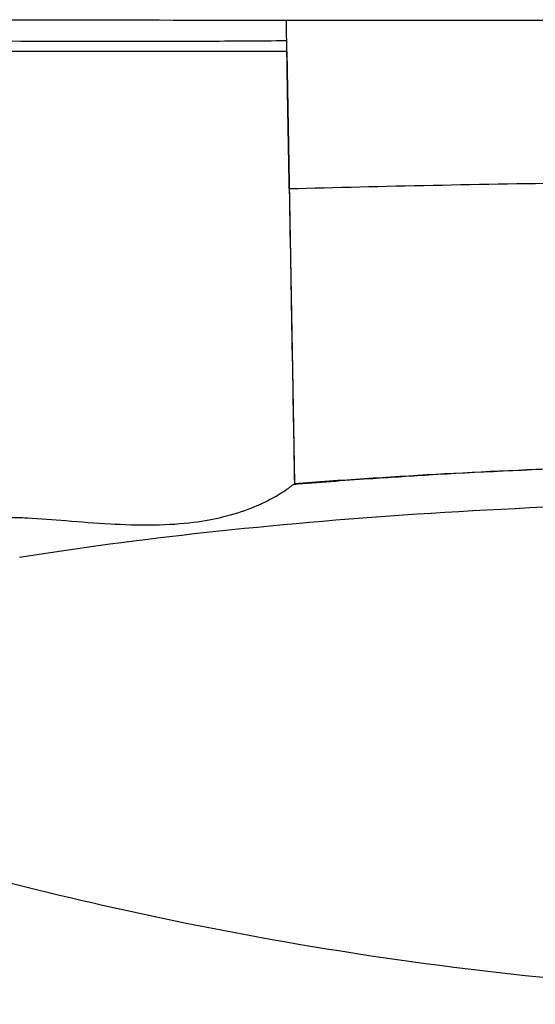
# Model space of a CAD drawing. Header units: millimetres. Extents: x 0 to 3390, y 0 to 1680.
# Tile 137 of 194: x 1525 to 1533, y 1140 to 1156. Entities that reach past the tile are written whole.
import ezdxf

# ---------------------------------------------------------------- set-up
doc = ezdxf.new("R2010")
doc.units = ezdxf.units.MM
doc.header["$LTSCALE"] = 0.2

# ---------------------------------------------------------------- blocks, each defined once
blk = doc.blocks.new('A$C0fba9c1c')
for p, q in [((-9.497, 740.485), (-9.497, 740.485)), ((-9.489, 739.988), (-9.369, 733.126)), ((-7.778, 733.236), (-7.778, 733.235)), ((-8.227, 732.582), (-8.227, 732.582)), ((-7.76, 732.613), (-7.76, 732.612)), ((-12.997, 732.062), (-12.997, 732.062))]:
    blk.add_line(p, q)
for points, knots in [([(-16.499, 740.481), (-15.399, 740.491), (-14.244, 740.494), (-11.899, 740.491), (-10.713, 740.486), (-9.497, 740.485)], [0.0006982, 0.0006982, 0.0006982, 0.0006982, 0.4041717, 0.4041717, 0.7904451, 0.7904451, 0.7904451, 0.7904451]), ([(-9.497, 740.485), (-9.355, 740.488), (-9.211, 740.488), (-8.92, 740.488), (-8.774, 740.488), (-8.336, 740.488), (-8.042, 740.488), (-7.156, 740.488), (-6.56, 740.488), (-5.56, 740.488), (-5.158, 740.488), (-4.362, 740.488), (-3.969, 740.488), (-2.981, 740.488), (-2.387, 740.488), (-0.945, 740.488), (-0.502, 740.488), (0, 740.488)], [0.000355, 0.000355, 0.000355, 0.000355, 0.045537, 0.045537, 0.090659, 0.090659, 0.180918, 0.180918, 0.361472, 0.361472, 0.481892, 0.481892, 0.599071, 0.599071, 0.774918, 0.774918, 1.024432, 1.024432, 1.024432, 1.024432]), ([(-9.478, 739.362), (-9.481, 739.552), (-9.484, 739.744), (-9.491, 740.107), (-9.496, 740.407), (-9.497, 740.478)], [-0.02884615, -0.02884615, -0.02884615, -0.02884615, -0.0141323, -0.0141323, -0.00100336, -0.00100336, -0.00100336, -0.00100336]), ([(-9.451, 737.805), (-9.455, 738.065), (-9.46, 738.328), (-9.469, 738.846), (-9.473, 739.104), (-9.478, 739.362)], [0, 0, 0, 0, 0.1028411, 0.1028411, 0.2027797, 0.2027797, 0.2027797, 0.2027797]), ([(0.004, 737.931), (-0.001, 737.931), (-0.009, 737.931), (-0.015, 737.931), (-0.022, 737.931), (-0.028, 737.931), (-0.034, 737.931), (-0.047, 737.931), (-0.059, 737.931), (-0.072, 737.931), (-0.097, 737.931), (-0.122, 737.931), (-0.147, 737.931), (-0.198, 737.931), (-0.248, 737.931), (-0.298, 737.931), (-0.399, 737.931), (-0.499, 737.931), (-0.6, 737.931), (-0.801, 737.93), (-1.002, 737.93), (-1.203, 737.929), (-1.605, 737.928), (-2.007, 737.926), (-2.408, 737.924), (-3.21, 737.918), (-4.008, 737.91), (-4.8, 737.9), (-5.592, 737.889), (-6.378, 737.875), (-7.167, 737.859), (-7.957, 737.843), (-8.722, 737.825), (-9.451, 737.805)], [0, 0, 0, 0, 0.0019531, 0.0019531, 0.0019531, 0.0039063, 0.0039063, 0.0039063, 0.0078125, 0.0078125, 0.0078125, 0.015625, 0.015625, 0.015625, 0.03125, 0.03125, 0.03125, 0.0625, 0.0625, 0.0625, 0.125, 0.125, 0.125, 0.2500001, 0.2500001, 0.2500001, 0.5000002, 0.5000002, 0.5000002, 0.7500003, 0.7500003, 0.7500003, 0.9999991, 0.9999991, 0.9999991, 0.9999991]), ([(-9.451, 737.805), (-9.435, 736.901), (-9.419, 735.975), (-9.39, 734.347), (-9.378, 733.651), (-9.369, 733.126)], [0.0000893, 0.0000893, 0.0000893, 0.0000893, 0.5, 0.5, 0.9999992, 0.9999992, 0.9999992, 0.9999992]), ([(-9.379, 733.112), (-8.994, 733.145), (-8.597, 733.175), (-8.183, 733.203), (-7.875, 733.224), (-7.56, 733.244), (-7.237, 733.263), (-6.482, 733.307), (-5.632, 733.348), (-4.847, 733.377), (-3.626, 733.423), (-2.393, 733.451), (-1.147, 733.462)], [0, 0, 0, 0, 0.1432152, 0.1432152, 0.1432152, 0.25, 0.25, 0.25, 0.5, 0.5, 0.5, 0.8888412, 0.8888412, 0.8888412, 0.8888412]), ([(-9.369, 733.126), (-7.905, 733.238), (-5.599, 733.366), (-2.811, 733.442), (-1.404, 733.461), (-0.699, 733.465), (-0.347, 733.466), (-0.17, 733.466), (-0.082, 733.466), (-0.032, 733.466), (-0.007, 733.466), (0.006, 733.466)], [0.0000001, 0.0000001, 0.0000001, 0.0000001, 0.5, 0.75, 0.875, 0.9375, 0.96875, 0.984375, 0.9921875, 0.9960938, 1, 1, 1, 1]), ([(-13, 732.536), (-12.759, 732.516), (-12.53, 732.497), (-12.097, 732.474), (-11.853, 732.464), (-11.13, 732.475), (-10.772, 732.531), (-10.162, 732.678), (-9.909, 732.789), (-9.63, 732.94), (-9.551, 732.991), (-9.473, 733.044), (-9.46, 733.053), (-9.43, 733.076), (-9.416, 733.088), (-9.399, 733.101), (-9.395, 733.104), (-9.389, 733.108), (-9.387, 733.109), (-9.384, 733.111), (-9.382, 733.111), (-9.379, 733.112)], [0.0008998, 0.0008998, 0.0008998, 0.0008998, 0.0735629, 0.0735629, 0.1321677, 0.1321677, 0.2412639, 0.2412639, 0.3861275, 0.3861275, 0.4640316, 0.4640316, 0.4845145, 0.4845145, 0.5141447, 0.5141447, 0.5289486, 0.5289486, 0.5363554, 0.5363554, 0.5435874, 0.5435874, 0.5435874, 0.5435874]), ([(-9.369, 733.126), (-9.371, 733.124), (-9.369, 733.122), (-9.369, 733.118), (-9.371, 733.115), (-9.379, 733.112)], [0, 0, 0, 0, 0.0481415, 0.0481415, 0.09604019, 0.09604019, 0.09604019, 0.09604019]), ([(-0.076, 732.862), (-2.58, 732.86), (-5.082, 732.791), (-7.417, 732.636), (-8.583, 732.559), (-9.705, 732.461), (-10.763, 732.345), (-11.821, 732.23), (-12.817, 732.097), (-13.733, 731.95)], [0, 0, 0, 0, 0.500317, 0.500317, 0.500317, 0.750106, 0.750106, 0.750106, 1, 1, 1, 1]), ([(-14.217, 732.573), (-14.195, 732.578), (-14.171, 732.58), (-14.12, 732.584), (-14.095, 732.585), (-14.021, 732.588), (-13.97, 732.589), (-13.817, 732.588), (-13.713, 732.585), (-13.41, 732.569), (-13.202, 732.552), (-13, 732.536)], [0.0001325, 0.0001325, 0.0001325, 0.0001325, 0.0073706, 0.0073706, 0.0142288, 0.0142288, 0.0279693, 0.0279693, 0.0556684, 0.0556684, 0.1091074, 0.1091074, 0.1091074, 0.1091074]), ([(17.685, 727.902), (12.683, 726.265), (7.318, 725.244), (-2.819, 724.851), (-7.716, 725.354), (-14.246, 726.838), (-16.054, 727.34), (-17.821, 727.921)], [0, 0, 0, 0, 1.594858, 1.594858, 3.043815, 3.043815, 3.607915, 3.607915, 3.607915, 3.607915])]:
    blk.add_open_spline(points, degree=3, knots=knots)
for points in [[(-9.497, 740.478), (-9.497, 740.48), (-9.497, 740.481), (-9.497, 740.483)], [(-15.418, 740.173), (-13.921, 740.15), (-12.38, 740.147), (-10.803, 740.154)], [(-10.803, 740.154), (-10.369, 740.156), (-9.932, 740.159), (-9.493, 740.162)], [(-9.489, 739.988), (-11.941, 739.988), (-14.349, 739.988), (-16.506, 739.988)], [(-8.209, 733.208), (-8.209, 733.208), (-8.209, 733.208), (-8.209, 733.209)], [(-8.207, 733.209), (-8.207, 733.208), (-8.207, 733.208), (-8.207, 733.208)], [(-7.948, 732.599), (-7.948, 732.599), (-7.948, 732.599), (-7.948, 732.599)]]:
    blk.add_open_spline(points, degree=3)

msp = doc.modelspace()

# ---------------------------------------------------------------- block references
msp.add_blockref('A$C0fba9c1c', (1538.936, 415.338))

doc.saveas('drawing.dxf')
